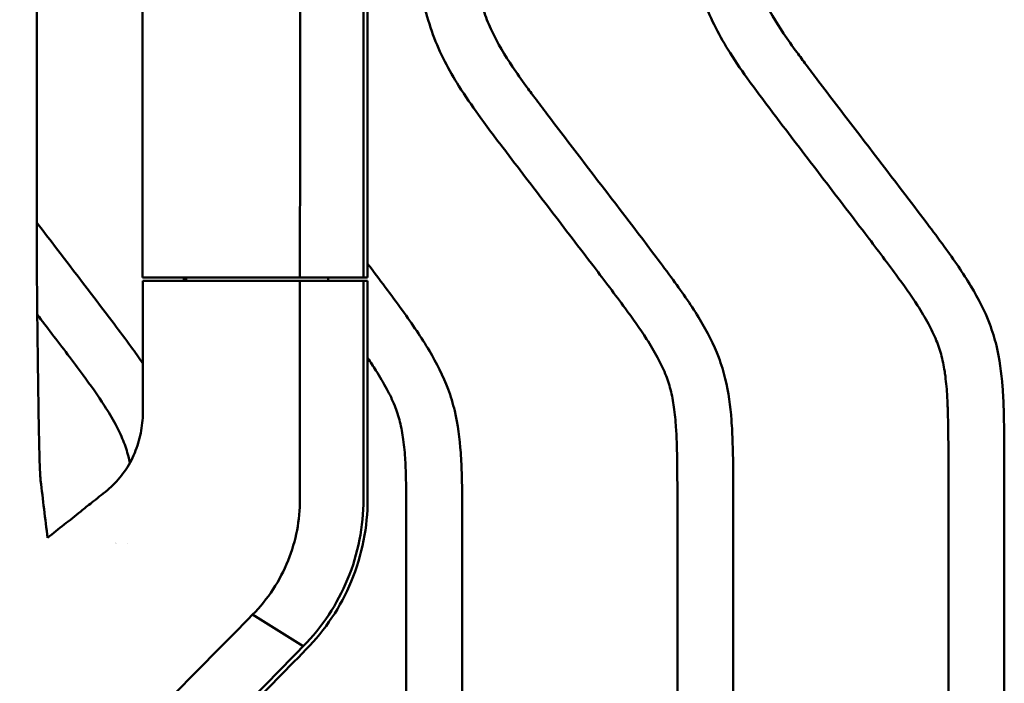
# Model space of a CAD drawing. Header units: millimetres. Extents: x 0 to 4878, y -120 to 1682.
# Tile 72 of 256: x 300 to 388, y 1088 to 1147. Entities that reach past the tile are written whole.
import ezdxf

# ---------------------------------------------------------------- set-up
doc = ezdxf.new("R2010")
doc.units = ezdxf.units.MM
doc.header["$LTSCALE"] = 2
doc.layers.add('Sichtbar (ISO)', color=7, linetype='Continuous', lineweight=50)

msp = doc.modelspace()

# ---------------------------------------------------------------- linework, layer by layer
at = {"layer": 'Sichtbar (ISO)'}
for p, q in [((310.9727, 1267.2136), (310.9727, 1123.8136)), ((301.5195, 1127.7395), (301.5195, 1263.2877)), ((310.9727, 1123.8136), (310.9737, 1123.8136)), ((310.9737, 1123.8136), (311.491, 1123.8136)), ((311.4069, 1123.5136), (311.0177, 1123.5136)), ((311.0177, 1123.5136), (311.0177, 1111.9199)), ((311.4069, 1123.5136), (313.1044, 1123.5136)), ((313.1722, 1123.8136), (311.491, 1123.8136)), ((313.1044, 1123.5136), (325.0671, 1123.5136)), ((314.0187, 1123.5136), (314.1795, 1123.5136)), ((314.6797, 1123.5136), (314.6797, 1123.8136)), ((314.6797, 1123.5136), (314.8977, 1123.5136)), ((314.8977, 1123.5136), (314.8977, 1123.8136)), ((325.0648, 1123.8138), (330.7492, 1123.8138)), ((325.0671, 1103.9621), (325.0671, 1123.5136)), ((330.7492, 1123.5136), (325.0671, 1123.5136)), ((327.3497, 1123.5136), (327.6005, 1123.5136)), ((327.6005, 1123.5136), (327.6005, 1123.8138)), ((328.1905, 1123.5136), (328.1011, 1123.5136)), ((329.8664, 1123.5136), (330.7492, 1123.5136)), ((330.7492, 1123.8138), (331.1227, 1123.8136)), ((330.7492, 1103.9621), (330.7492, 1123.5136)), ((331.1225, 1123.5136), (330.7492, 1123.5136)), ((331.1225, 1103.9621), (331.1225, 1123.5136)), ((383.0828, 1034.2256), (383.0828, 1108.0516)), ((388.0828, 1108.0516), (388.0828, 1034.2256)), ((358.8328, 1054.0971), (358.8328, 1105.0636)), ((363.8328, 1105.0636), (363.8328, 1037.2137)), ((334.5828, 1052.0361), (334.5828, 1102.0755)), ((339.5828, 1102.0755), (339.5828, 1055.2626)), ((309.5947, 1100.0386), (309.5947, 1100.0386)), ((320.8312, 1093.6508), (325.3584, 1090.8246)), ((325.3582, 1090.824), (325.3587, 1090.8246)), ((325.3584, 1090.8246), (325.3585, 1090.8246))]:
    msp.add_line(p, q, dxfattribs=at)
msp.add_arc((308.8828, 1099.0386), 1, 105.538328, 105.540023, dxfattribs=at)
for centre, major_axis, ratio, start_param, end_param in [((301.885, 1119.5597), (-0.1941, 15.408), 0.0200959, 1.0109022, 1.5675084), ((-1059.8002, 3384.694), (1649.0804, -11923.2725), 0.0879508, 1.3658816, 1.3663211)]:
    msp.add_ellipse(centre, major_axis=major_axis, ratio=ratio, start_param=start_param, end_param=end_param, dxfattribs=at)
for points, knots in [([(325.7234, 1171.6248), (325.2256, 1169.7119), (325.0168, 1167.4507), (325.0258, 1159.6527), (325.0708, 1158.9234), (325.078, 1150.9891), (325.0792, 1146.8819), (325.0805, 1138.03), (325.068, 1131.0194), (325.0648, 1123.8139)], [0, 0, 0, 0, 0.5960169, 0.5960169, 0.8647819, 0.8647819, 0.9290045, 0.9290045, 1.2342208, 1.2342208, 1.2342208, 1.2342208]), ([(330.7787, 1167.2358), (330.7557, 1166.4983), (330.7463, 1165.6987), (330.7502, 1163.9925), (330.7515, 1163.6595), (330.7573, 1161.9368), (330.7575, 1160.6624), (330.754, 1156.9685), (330.747, 1154.4988), (330.7347, 1142.9521), (330.7483, 1133.6805), (330.7492, 1123.8139)], [0.0000021, 0.0000021, 0.0000021, 0.0000021, 0.2214387, 0.2214387, 0.2750777, 0.2750777, 0.4992858, 0.4992858, 0.9131035, 0.9131035, 2.0712397, 2.0712397, 2.0712397, 2.0712397]), ([(331.1366, 1167.0234), (331.1087, 1165.7112), (331.1187, 1164.3933), (331.1241, 1163.0678), (331.13, 1161.6435), (331.1305, 1160.2105), (331.1287, 1158.7653), (331.1273, 1157.5687), (331.1245, 1156.3639), (331.1222, 1155.1572), (331.1192, 1153.5503), (331.1172, 1151.9399), (331.1159, 1150.3408), (331.1136, 1147.5409), (331.1132, 1144.7754), (331.114, 1141.9919), (331.1147, 1139.2084), (331.1166, 1136.4069), (331.1186, 1133.3981), (331.1205, 1130.3894), (331.1225, 1127.1735), (331.1226, 1123.8136)], [0, 0, 0, 0, 0.09640316, 0.09640316, 0.09640316, 0.2, 0.2, 0.2, 0.28577747, 0.28577747, 0.28577747, 0.4, 0.4, 0.4, 0.6, 0.6, 0.6, 0.8, 0.8, 0.8, 0.99999994, 0.99999994, 0.99999994, 0.99999994]), ([(383.0828, 1108.0516), (383.0771, 1108.9428), (383.0683, 1110.2448), (383.0287, 1112.0162), (382.962, 1113.5115), (382.8149, 1115.1223), (382.5115, 1116.7424), (382.0165, 1118.2372), (381.2822, 1119.7458), (380.0961, 1121.7107), (378.1767, 1124.3901), (375.2612, 1128.2215), (371.7072, 1132.8637), (368.2485, 1137.387), (365.4824, 1141.0307), (363.607, 1143.7251), (362.2231, 1146.1223), (361.1535, 1148.5212), (360.4002, 1151.0803), (359.9489, 1153.7462), (359.73, 1156.3318), (359.6047, 1159.5844), (359.5828, 1161.9265), (359.5828, 1163.4829)], [0, 0, 0, 0, 0.0429756, 0.0627808, 0.0854317, 0.1151469, 0.1407264, 0.1647683, 0.190854, 0.2214431, 0.275248, 0.3494912, 0.4532903, 0.556737, 0.6236731, 0.6735552, 0.7147558, 0.7568699, 0.799901, 0.8430547, 0.8870771, 0.924954, 1, 1, 1, 1]), ([(364.5828, 1163.4829), (364.5908, 1162.2215), (364.5984, 1160.96), (364.624, 1159.6988), (364.6399, 1158.9171), (364.6627, 1158.1355), (364.7007, 1157.3545), (364.7354, 1156.6411), (364.7828, 1155.9282), (364.852, 1155.2174), (364.9163, 1154.5569), (364.9993, 1153.8983), (365.1116, 1153.2442), (365.2161, 1152.6356), (365.3458, 1152.0311), (365.5101, 1151.436), (365.6009, 1151.1069), (365.7022, 1150.7808), (365.8144, 1150.4583), (366.0052, 1149.9096), (366.2274, 1149.3714), (366.4752, 1148.8459), (367.0022, 1147.7286), (367.6453, 1146.6686), (368.3346, 1145.6423), (368.7236, 1145.0633), (369.1273, 1144.495), (369.5382, 1143.9312), (369.8008, 1143.5709), (370.0664, 1143.2125), (370.3335, 1142.8554), (370.6894, 1142.3793), (371.0479, 1141.9055), (371.4069, 1141.432), (372.5141, 1139.9718), (373.6261, 1138.5148), (374.74, 1137.0593), (376.8902, 1134.2497), (379.0472, 1131.4457), (381.1795, 1128.6227), (381.6903, 1127.9463), (382.1998, 1127.2689), (382.6994, 1126.5841), (383.1349, 1125.9873), (383.563, 1125.385), (383.9777, 1124.7738), (384.3666, 1124.2008), (384.7437, 1123.62), (385.1006, 1123.0263), (385.7517, 1121.9431), (386.3354, 1120.8169), (386.7811, 1119.6356), (387.0163, 1119.0122), (387.2131, 1118.3735), (387.3714, 1117.7264), (387.6664, 1116.5199), (387.8275, 1115.2843), (387.9213, 1114.0458), (387.9726, 1113.3673), (388.0038, 1112.6878), (388.0265, 1112.008), (388.0705, 1110.69), (388.0828, 1109.3706), (388.0828, 1108.0516)], [0, 0, 0, 0, 0.0608257, 0.0608257, 0.0608257, 0.0985275, 0.0985275, 0.0985275, 0.1329671, 0.1329671, 0.1329671, 0.1649618, 0.1649618, 0.1649618, 0.1947283, 0.1947283, 0.1947283, 0.2111858, 0.2111858, 0.2111858, 0.2391865, 0.2391865, 0.2391865, 0.2987194, 0.2987194, 0.2987194, 0.3323121, 0.3323121, 0.3323121, 0.3537806, 0.3537806, 0.3537806, 0.3823973, 0.3823973, 0.3823973, 0.4706436, 0.4706436, 0.4706436, 0.6409893, 0.6409893, 0.6409893, 0.6818033, 0.6818033, 0.6818033, 0.7173771, 0.7173771, 0.7173771, 0.750735, 0.750735, 0.750735, 0.8116004, 0.8116004, 0.8116004, 0.8437163, 0.8437163, 0.8437163, 0.9035957, 0.9035957, 0.9035957, 0.9364005, 0.9364005, 0.9364005, 1, 1, 1, 1]), ([(358.8328, 1105.0636), (358.8271, 1105.9548), (358.8211, 1106.846), (358.8055, 1107.7371), (358.7984, 1108.1478), (358.7892, 1108.5585), (358.7758, 1108.969), (358.7604, 1109.4385), (358.7395, 1109.9078), (358.7091, 1110.3766), (358.6692, 1110.9915), (358.6131, 1111.6056), (358.5261, 1112.2158), (358.4512, 1112.7411), (358.3534, 1113.2634), (358.2199, 1113.7768), (358.0943, 1114.2594), (357.9371, 1114.7341), (357.7504, 1115.1967), (357.5478, 1115.6985), (357.3105, 1116.1861), (357.0535, 1116.6627), (356.7521, 1117.2217), (356.4237, 1117.7657), (356.0802, 1118.2998), (355.476, 1119.2393), (354.825, 1120.1481), (354.1633, 1121.0486), (353.2501, 1122.2912), (352.3165, 1123.5181), (351.3813, 1124.744), (350.0738, 1126.4578), (348.7633, 1128.1696), (347.4533, 1129.8818), (346.1478, 1131.5881), (344.8429, 1133.2947), (343.5415, 1135.0041), (342.6994, 1136.1102), (341.8588, 1137.2175), (341.0447, 1138.3443), (340.438, 1139.184), (339.846, 1140.0345), (339.2944, 1140.9109), (338.8387, 1141.6348), (338.4107, 1142.3763), (338.0218, 1143.1379), (337.6243, 1143.9165), (337.2678, 1144.7161), (336.9653, 1145.5357), (336.6563, 1146.3732), (336.4036, 1147.2315), (336.2026, 1148.1012), (336.0011, 1148.9733), (335.8515, 1149.8568), (335.7386, 1150.7447), (335.6234, 1151.6504), (335.5463, 1152.5606), (335.4918, 1153.472), (335.4449, 1154.2561), (335.4146, 1155.0411), (335.3921, 1155.8263), (335.3473, 1157.382), (335.3328, 1158.9385), (335.3328, 1160.4948)], [0, 0, 0, 0, 0.0429756, 0.0429756, 0.0429756, 0.0627808, 0.0627808, 0.0627808, 0.0854317, 0.0854317, 0.0854317, 0.1151469, 0.1151469, 0.1151469, 0.1407264, 0.1407264, 0.1407264, 0.1647683, 0.1647683, 0.1647683, 0.190854, 0.190854, 0.190854, 0.2214431, 0.2214431, 0.2214431, 0.275248, 0.275248, 0.275248, 0.3494912, 0.3494912, 0.3494912, 0.4532903, 0.4532903, 0.4532903, 0.556737, 0.556737, 0.556737, 0.6236731, 0.6236731, 0.6236731, 0.6735552, 0.6735552, 0.6735552, 0.7147558, 0.7147558, 0.7147558, 0.7568699, 0.7568699, 0.7568699, 0.799901, 0.799901, 0.799901, 0.8430547, 0.8430547, 0.8430547, 0.8870771, 0.8870771, 0.8870771, 0.924954, 0.924954, 0.924954, 1, 1, 1, 1]), ([(340.3328, 1160.4948), (340.3408, 1159.2334), (340.3484, 1157.9719), (340.374, 1156.7108), (340.3899, 1155.9291), (340.4127, 1155.1475), (340.4507, 1154.3665), (340.4854, 1153.6531), (340.5328, 1152.9402), (340.602, 1152.2293), (340.6663, 1151.5689), (340.7493, 1150.9102), (340.8616, 1150.2561), (340.9661, 1149.6476), (341.0958, 1149.043), (341.2601, 1148.4479), (341.3509, 1148.1189), (341.4522, 1147.7928), (341.5644, 1147.4703), (341.7552, 1146.9216), (341.9774, 1146.3834), (342.2252, 1145.8579), (342.7522, 1144.7405), (343.3953, 1143.6805), (344.0846, 1142.6543), (344.4736, 1142.0752), (344.8773, 1141.5069), (345.2882, 1140.9432), (345.5508, 1140.5829), (345.8164, 1140.2245), (346.0835, 1139.8673), (346.4394, 1139.3912), (346.7979, 1138.9174), (347.1569, 1138.4439), (348.2641, 1136.9838), (349.3761, 1135.5268), (350.49, 1134.0713), (352.6402, 1131.2617), (354.7972, 1128.4577), (356.9295, 1125.6347), (357.4403, 1124.9583), (357.9498, 1124.2808), (358.4494, 1123.5961), (358.8849, 1122.9993), (359.313, 1122.3969), (359.7277, 1121.7858), (360.1166, 1121.2127), (360.4937, 1120.632), (360.8506, 1120.0383), (361.5017, 1118.9551), (362.0854, 1117.8289), (362.5311, 1116.6475), (362.7663, 1116.0242), (362.9631, 1115.3855), (363.1214, 1114.7384), (363.4164, 1113.5319), (363.5775, 1112.2963), (363.6713, 1111.0577), (363.7226, 1110.3792), (363.7538, 1109.6998), (363.7765, 1109.02), (363.8205, 1107.702), (363.8328, 1106.3825), (363.8328, 1105.0636)], [0, 0, 0, 0, 0.0608257, 0.0608257, 0.0608257, 0.0985275, 0.0985275, 0.0985275, 0.1329671, 0.1329671, 0.1329671, 0.1649618, 0.1649618, 0.1649618, 0.1947283, 0.1947283, 0.1947283, 0.2111858, 0.2111858, 0.2111858, 0.2391865, 0.2391865, 0.2391865, 0.2987194, 0.2987194, 0.2987194, 0.3323121, 0.3323121, 0.3323121, 0.3537806, 0.3537806, 0.3537806, 0.3823973, 0.3823973, 0.3823973, 0.4706436, 0.4706436, 0.4706436, 0.6409893, 0.6409893, 0.6409893, 0.6818033, 0.6818033, 0.6818033, 0.7173771, 0.7173771, 0.7173771, 0.750735, 0.750735, 0.750735, 0.8116004, 0.8116004, 0.8116004, 0.8437163, 0.8437163, 0.8437163, 0.9035957, 0.9035957, 0.9035957, 0.9364005, 0.9364005, 0.9364005, 1, 1, 1, 1]), ([(301.5195, 1128.7102), (301.6763, 1128.5052), (301.8331, 1128.3001), (301.99, 1128.0952), (304.1402, 1125.2856), (306.2972, 1122.4816), (308.4295, 1119.6586), (308.9403, 1118.9822), (309.4498, 1118.3047), (309.9494, 1117.62), (310.3118, 1117.1234), (310.669, 1116.6229), (311.0177, 1116.1168)], [0.33683284, 0.33683284, 0.33683284, 0.33683284, 0.35225133, 0.35225133, 0.35225133, 0.56359027, 0.56359027, 0.56359027, 0.61422605, 0.61422605, 0.61422605, 0.65095057, 0.65095057, 0.65095057, 0.65095057]), ([(331.1225, 1125.0388), (331.6501, 1124.3381), (332.1767, 1123.6367), (332.7017, 1122.9341), (333.2153, 1122.2468), (333.7275, 1121.5584), (334.2297, 1120.8627), (334.6674, 1120.2563), (335.0976, 1119.6444), (335.5142, 1119.0236), (335.9049, 1118.4415), (336.2836, 1117.8517), (336.6418, 1117.2489), (337.2953, 1116.149), (337.8802, 1115.0061), (338.3253, 1113.8079), (338.5602, 1113.1758), (338.7561, 1112.5282), (338.9128, 1111.8724), (339.2052, 1110.6496), (339.3615, 1109.3981), (339.4504, 1108.1439), (339.4991, 1107.4568), (339.5275, 1106.7689), (339.5463, 1106.0806), (339.5827, 1104.7463), (339.5828, 1103.4106), (339.5828, 1102.0755)], [0.59926708, 0.59926708, 0.59926708, 0.59926708, 0.64098929, 0.64098929, 0.64098929, 0.68180329, 0.68180329, 0.68180329, 0.71737714, 0.71737714, 0.71737714, 0.75073498, 0.75073498, 0.75073498, 0.81160036, 0.81160036, 0.81160036, 0.84371626, 0.84371626, 0.84371626, 0.90359571, 0.90359571, 0.90359571, 0.93640046, 0.93640046, 0.93640046, 1, 1, 1, 1]), ([(313.1722, 1123.8136), (314.4141, 1123.8136), (315.5653, 1123.8136), (316.6339, 1123.8136), (320.3171, 1123.8136), (323.0185, 1123.8136), (325.0648, 1123.8139)], [0, 0, 0, 0, 0.2248824, 0.2248824, 0.2248824, 1, 1, 1, 1]), ([(328.1905, 1123.5136), (328.484, 1123.5136), (328.7627, 1123.5136), (329.0282, 1123.5136), (329.3232, 1123.5136), (329.6019, 1123.5136), (329.8664, 1123.5136)], [0.00001665, 0.00001665, 0.00001665, 0.00001665, 0.47359428, 0.47359428, 0.47359428, 0.99992832, 0.99992832, 0.99992832, 0.99992832]), ([(309.8536, 1107.2296), (309.8135, 1107.421), (309.7691, 1107.6115), (309.7199, 1107.8007), (309.5943, 1108.2833), (309.4371, 1108.758), (309.2504, 1109.2206), (309.0478, 1109.7224), (308.8105, 1110.21), (308.5535, 1110.6866), (308.2521, 1111.2456), (307.9237, 1111.7896), (307.5802, 1112.3237), (306.976, 1113.2632), (306.325, 1114.172), (305.6633, 1115.0725), (304.7501, 1116.3151), (303.8165, 1117.542), (302.8813, 1118.7679), (302.4426, 1119.343), (302.0034, 1119.918), (301.5641, 1120.4927)], [0.12495182, 0.12495182, 0.12495182, 0.12495182, 0.13444992, 0.13444992, 0.13444992, 0.15866749, 0.15866749, 0.15866749, 0.18494368, 0.18494368, 0.18494368, 0.21575618, 0.21575618, 0.21575618, 0.2699541, 0.2699541, 0.2699541, 0.34473964, 0.34473964, 0.34473964, 0.37982812, 0.37982812, 0.37982812, 0.37982812]), ([(301.8667, 1105.6504), (301.852, 1105.773), (301.8378, 1105.9594), (301.8107, 1106.4377), (301.798, 1106.7248), (301.7612, 1107.7247), (301.7394, 1108.5603), (301.6805, 1111.3265), (301.6489, 1113.6135), (301.6043, 1117.1626), (301.5894, 1118.4351), (301.5746, 1119.6064)], [0.0000695, 0.0000695, 0.0000695, 0.0000695, 0.1722887, 0.1722887, 0.3412007, 0.3412007, 0.6897888, 0.6897888, 1.4087293, 1.4087293, 1.8200884, 1.8200884, 1.8200884, 1.8200884]), ([(334.5828, 1102.0755), (334.5816, 1102.9777), (334.5795, 1104.2956), (334.5486, 1106.0889), (334.4888, 1107.6028), (334.3482, 1109.2341), (334.0496, 1110.8756), (333.5563, 1112.3913), (332.8208, 1113.9221), (331.98, 1115.3313), (331.376, 1116.2406), (331.1225, 1116.611)], [0, 0, 0, 0, 0.04297559, 0.06278076, 0.0854317, 0.11514694, 0.14072639, 0.16476834, 0.190854, 0.22144306, 0.24280067, 0.24280067, 0.24280067, 0.24280067]), ([(310.9964, 1111.2488), (310.9587, 1110.6387), (310.8678, 1110.0329), (310.5674, 1108.8295), (310.3576, 1108.2436), (309.8115, 1107.107), (309.4763, 1106.5715), (308.714, 1105.6043), (308.2926, 1105.1752), (307.8351, 1104.7955)], [0.00000099, 0.00000099, 0.00000099, 0.00000099, 0.18387988, 0.18387988, 0.3727469, 0.3727469, 0.56970347, 0.56970347, 0.76235309, 0.76235309, 0.76235309, 0.76235309]), ([(307.8351, 1104.7954), (307.5923, 1104.594), (307.3508, 1104.3962), (306.8836, 1104.0194), (306.6566, 1103.8392), (306.4348, 1103.6675)], [-0.20043418, -0.20043418, -0.20043418, -0.20043418, -0.09839455, -0.09839455, -0.00041504, -0.00041504, -0.00041504, -0.00041504]), ([(325.0677, 1103.9621), (325.0688, 1103.0369), (324.9785, 1102.1109), (324.6254, 1100.2744), (324.3578, 1099.3643), (323.6423, 1097.586), (323.187, 1096.7215), (322.1224, 1095.0968), (321.5075, 1094.3353), (320.8304, 1093.6513)], [-1.1645035, -1.1645035, -1.1645035, -1.1645035, -0.8870679, -0.8870679, -0.6018144, -0.6018144, -0.304196, -0.304196, -0.0000769, -0.0000769, -0.0000769, -0.0000769]), ([(325.3587, 1090.8246), (326.2009, 1091.6786), (326.9655, 1092.618), (328.2993, 1094.631), (328.8683, 1095.6992), (329.8011, 1097.9569), (330.1594, 1099.1421), (330.6309, 1101.5429), (330.7486, 1102.7514), (330.7491, 1103.9621)], [-1.4734658, -1.4734658, -1.4734658, -1.4734658, -1.1023178, -1.1023178, -0.7356357, -0.7356357, -0.3632888, -0.3632888, -0.0000767, -0.0000767, -0.0000767, -0.0000767]), ([(325.6309, 1090.5535), (326.4732, 1091.4119), (327.2418, 1092.355), (328.5981, 1094.3961), (329.1783, 1095.478), (330.1434, 1097.7965), (330.5177, 1099.0266), (331.0028, 1101.5011), (331.1223, 1102.7279), (331.1224, 1103.9621)], [0.0002604, 0.0002604, 0.0002604, 0.0002604, 0.3808221, 0.3808221, 0.7571539, 0.7571539, 1.1433104, 1.1433104, 1.5125373, 1.5125373, 1.5125373, 1.5125373]), ([(306.4348, 1103.6675), (306.2714, 1103.5412), (306.1055, 1103.411), (305.7767, 1103.151), (305.6129, 1103.0205), (305.448, 1102.888)], [-0.14286866, -0.14286866, -0.14286866, -0.14286866, -0.07084273, -0.07084273, -0.00001902, -0.00001902, -0.00001902, -0.00001902]), ([(320.8304, 1093.6513), (316.3976, 1089.1611), (311.9748, 1084.6789), (303.1667, 1075.7498), (298.7815, 1071.3029), (294.4069, 1066.8648)], [-3.9789861, -3.9789861, -3.9789861, -3.9789861, -1.9855261, -1.9855261, -0.0000017, -0.0000017, -0.0000017, -0.0000017]), ([(305.8181, 1070.9331), (309.0639, 1074.2388), (312.3152, 1077.5494), (318.8288, 1084.1798), (322.091, 1087.4997), (325.3581, 1090.824)], [-2.9449261, -2.9449261, -2.9449261, -2.9449261, -1.4725213, -1.4725213, -0.0001814, -0.0001814, -0.0001814, -0.0001814]), ([(325.6309, 1090.5535), (321.7085, 1086.5529), (317.4539, 1082.201), (310.3732, 1074.9518), (308.2819, 1072.8097), (304.8766, 1069.3202)], [-4.1591843, -4.1591843, -4.1591843, -4.1591843, -1.6136517, -1.6136517, -0.0000571, -0.0000571, -0.0000571, -0.0000571])]:
    msp.add_open_spline(points, degree=3, knots=knots, dxfattribs=at)
for points in [[(311.0177, 1111.9199), (311.0166, 1111.6972), (311.0096, 1111.4733), (310.9964, 1111.2488)], [(305.448, 1102.888), (304.4619, 1102.0956), (303.4728, 1101.3011), (302.4826, 1100.5066)]]:
    msp.add_open_spline(points, degree=3, dxfattribs=at)

doc.saveas('drawing.dxf')
